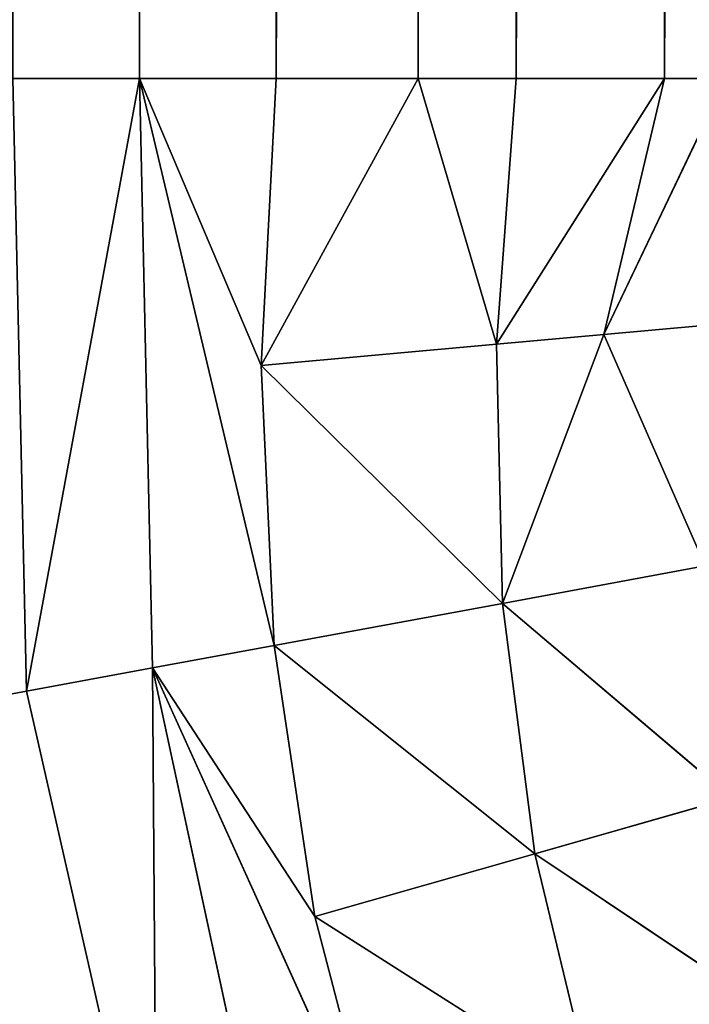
# Model space of a CAD drawing. Extents: x 0 to 700, y 0 to 509.
# Tile 22 of 243: x 28.86 to 30.5, y 33.61 to 36.02. Entities that reach past the tile are written whole.
import ezdxf

# ---------------------------------------------------------------- set-up
doc = ezdxf.new("R2010")
doc.units = 0
doc.header["$LTSCALE"] = 25.4
doc.layers.get('0').update_dxf_attribs({"linetype": 'CONTINUOUS'})

# ---------------------------------------------------------------- blocks, each defined once
blk = doc.blocks.new('5902539864168_-_S_STL')
at = {"color": 0}
for p, q in [((28.2383, 102.8339, 474.7906), (28.8746, 102.6146, 474.6732)), ((28.2383, 102.8339, 474.7906), (28.8746, 102.6146, 474.6732)), ((28.8746, 102.6146, 474.6732), (29.1934, 102.6464, 476.0782)), ((28.8746, 102.6146, 474.6732), (29.1934, 102.6464, 476.0782)), ((29.1827, 102.471, 474.6164), (29.1934, 102.6464, 476.0782)), ((29.1827, 102.471, 474.6164), (29.1934, 102.6464, 476.0782)), ((28.8412, 102.5709, 473.1736), (28.8746, 102.6146, 474.6732)), ((28.8412, 102.5709, 473.1736), (28.8746, 102.6146, 474.6732)), ((29.151, 102.4206, 473.1736), (28.8746, 102.6146, 474.6732)), ((28.8746, 102.6146, 474.6732), (29.1827, 102.471, 474.6164)), ((28.8746, 102.6146, 474.6732), (29.1827, 102.471, 474.6164)), ((29.151, 102.4206, 473.1736), (28.8746, 102.6146, 474.6732)), ((28.8412, 102.5709, 473.1736), (29.151, 102.4206, 473.1736)), ((28.8412, 102.5709, 473.1736), (29.151, 102.4206, 473.1736)), ((29.4741, 102.5148, 475.9675), (29.1827, 102.471, 474.6164)), ((29.4741, 102.5148, 475.9675), (29.1827, 102.471, 474.6164)), ((29.151, 102.4206, 473.1736), (29.1827, 102.471, 474.6164)), ((29.151, 102.4206, 473.1736), (29.1827, 102.471, 474.6164)), ((29.1827, 102.471, 474.6164), (29.4812, 102.3058, 474.5614)), ((29.7467, 102.3633, 475.86), (29.1827, 102.471, 474.6164)), ((29.7467, 102.3633, 475.86), (29.1827, 102.471, 474.6164)), ((29.5804, 102.3373, 475.2248), (29.1827, 102.471, 474.6164)), ((29.5804, 102.3373, 475.2248), (29.1827, 102.471, 474.6164)), ((29.1827, 102.471, 474.6164), (29.4812, 102.3058, 474.5614)), ((29.151, 102.4206, 194.1381), (29.151, 102.4206, 473.1736)), ((29.151, 102.4206, 473.1736), (29.4861, 102.2265, 473.1736)), ((29.151, 102.4206, 194.1381), (29.151, 102.4206, 473.1736)), ((29.151, 102.4206, 473.1736), (29.4861, 102.2265, 473.1736)), ((29.151, 102.4206, 473.1736), (29.4495, 102.2688, 473.8757)), ((29.151, 102.4206, 473.1736), (29.4495, 102.2688, 473.8757)), ((29.151, 102.4206, 473.1736), (29.4812, 102.3058, 474.5614)), ((29.151, 102.4206, 473.1736), (29.4812, 102.3058, 474.5614)), ((29.5804, 102.3373, 475.2248), (29.7467, 102.3633, 475.86)), ((29.5804, 102.3373, 475.2248), (29.7467, 102.3633, 475.86)), ((29.5804, 102.3373, 475.2248), (29.4812, 102.3058, 474.5614)), ((29.5804, 102.3373, 475.2248), (29.4812, 102.3058, 474.5614)), ((30.2607, 102.0043, 475.6572), (29.5804, 102.3373, 475.2248)), ((30.2607, 102.0043, 475.6572), (29.5804, 102.3373, 475.2248)), ((30.1189, 101.9639, 475.0713), (29.5804, 102.3373, 475.2248)), ((30.1189, 101.9639, 475.0713), (29.5804, 102.3373, 475.2248)), ((29.4495, 102.2688, 473.8757), (29.4812, 102.3058, 474.5614)), ((29.4495, 102.2688, 473.8757), (29.4812, 102.3058, 474.5614)), ((29.4812, 102.3058, 474.5614), (30.0403, 101.9149, 474.4583)), ((30.1189, 101.9639, 475.0713), (29.4812, 102.3058, 474.5614)), ((30.1189, 101.9639, 475.0713), (29.4812, 102.3058, 474.5614)), ((29.4812, 102.3058, 474.5614), (30.0403, 101.9149, 474.4583)), ((29.8337, 101.9857, 473.1736), (29.4495, 102.2688, 473.8757)), ((29.4495, 102.2688, 473.8757), (30.0251, 101.8574, 473.8239)), ((29.8337, 101.9857, 473.1736), (29.4495, 102.2688, 473.8757)), ((29.4861, 102.2265, 473.1736), (29.4495, 102.2688, 473.8757)), ((29.4861, 102.2265, 473.1736), (29.4495, 102.2688, 473.8757)), ((29.4495, 102.2688, 473.8757), (30.0251, 101.8574, 473.8239)), ((29.4495, 102.2688, 473.8757), (30.0403, 101.9149, 474.4583)), ((29.4495, 102.2688, 473.8757), (30.0403, 101.9149, 474.4583)), ((29.486, 102.2266, 194.1381), (29.4861, 102.2265, 473.1736)), ((29.486, 102.2266, 194.1381), (29.4861, 102.2265, 473.1736)), ((29.4861, 102.2265, 473.1736), (29.8337, 101.9857, 473.1736)), ((29.4861, 102.2265, 473.1736), (29.8337, 101.9857, 473.1736)), ((30.2607, 102.0043, 475.6572), (30.1189, 101.9639, 475.0713)), ((30.2607, 102.0043, 475.6572), (30.1189, 101.9639, 475.0713)), ((29.8337, 101.9857, 194.1381), (29.8337, 101.9857, 473.1736)), ((29.8337, 101.9857, 473.1736), (30.074, 101.7916, 473.1736)), ((29.8337, 101.9857, 194.1381), (29.8337, 101.9857, 473.1736)), ((29.8337, 101.9857, 473.1736), (30.074, 101.7916, 473.1736)), ((29.8337, 101.9857, 473.1736), (30.0251, 101.8574, 473.8239)), ((29.8337, 101.9857, 473.1736), (30.0251, 101.8574, 473.8239)), ((30.1189, 101.9639, 475.0713), (30.0403, 101.9149, 474.4583)), ((30.1189, 101.9639, 475.0713), (30.0403, 101.9149, 474.4583)), ((30.7226, 101.5797, 475.475), (30.1189, 101.9639, 475.0713)), ((30.7226, 101.5797, 475.475), (30.1189, 101.9639, 475.0713)), ((30.6003, 101.5229, 474.934), (30.1189, 101.9639, 475.0713)), ((30.6003, 101.5229, 474.934), (30.1189, 101.9639, 475.0713)), ((30.0251, 101.8574, 473.8239), (30.0403, 101.9149, 474.4583)), ((30.0251, 101.8574, 473.8239), (30.0403, 101.9149, 474.4583)), ((30.0403, 101.9149, 474.4583), (30.5367, 101.454, 474.3667)), ((30.2881, 101.6235, 473.8002), (30.0403, 101.9149, 474.4583)), ((30.2881, 101.6235, 473.8002), (30.0403, 101.9149, 474.4583)), ((30.6003, 101.5229, 474.934), (30.0403, 101.9149, 474.4583)), ((30.6003, 101.5229, 474.934), (30.0403, 101.9149, 474.4583)), ((30.0403, 101.9149, 474.4583), (30.5367, 101.454, 474.3667)), ((30.074, 101.7916, 473.1736), (30.0251, 101.8574, 473.8239)), ((30.0251, 101.8574, 473.8239), (30.4372, 101.4463, 473.1736)), ((30.074, 101.7916, 473.1736), (30.0251, 101.8574, 473.8239)), ((30.0251, 101.8574, 473.8239), (30.4372, 101.4463, 473.1736)), ((30.0251, 101.8574, 473.8239), (30.2881, 101.6235, 473.8002)), ((30.0251, 101.8574, 473.8239), (30.2881, 101.6235, 473.8002)), ((30.074, 101.7916, 473.1736), (30.0739, 101.7917, 194.1381)), ((30.074, 101.7916, 473.1736), (30.0739, 101.7917, 194.1381)), ((30.4372, 101.4463, 194.1381), (30.074, 101.7916, 473.1736)), ((30.074, 101.7916, 473.1736), (30.4372, 101.4463, 473.1736)), ((30.4372, 101.4463, 194.1381), (30.074, 101.7916, 473.1736)), ((30.3408, 101.5449, 194.1381), (30.074, 101.7916, 473.1736)), ((30.3408, 101.5449, 194.1381), (30.074, 101.7916, 473.1736)), ((30.074, 101.7916, 473.1736), (30.4372, 101.4463, 473.1736)), ((30.5367, 101.454, 474.3667), (30.2881, 101.6235, 473.8002)), ((30.5873, 101.2814, 473.1736), (30.2881, 101.6235, 473.8002)), ((30.2881, 101.6235, 473.8002), (30.5323, 101.3734, 473.7782)), ((30.2881, 101.6235, 473.8002), (30.5323, 101.3734, 473.7782)), ((30.5367, 101.454, 474.3667), (30.2881, 101.6235, 473.8002)), ((30.4372, 101.4463, 473.1736), (30.2881, 101.6235, 473.8002)), ((30.5873, 101.2814, 473.1736), (30.2881, 101.6235, 473.8002)), ((30.4372, 101.4463, 473.1736), (30.2881, 101.6235, 473.8002)), ((30.4372, 101.4463, 194.1381), (30.4372, 101.4463, 473.1736)), ((30.4372, 101.4463, 473.1736), (30.5873, 101.2814, 473.1736)), ((30.4372, 101.4463, 194.1381), (30.4372, 101.4463, 473.1736)), ((30.4372, 101.4463, 473.1736), (30.5873, 101.2814, 473.1736))]:
    blk.add_line(p, q, dxfattribs=at)
mesh = blk.add_polyface(dxfattribs=at)
corners = [(5.8292, 103, 89.0513), (350, 103, 116.5513), (694.1707, 103, 89.0513), (346.9612, 103, 116.8172), (35.4535, 103, 184.6354), (33.7016, 103, 185.0729), (32.1062, 103, 185.7495), (30.7018, 103, 186.6255), (29.4424, 103, 187.7283), (28.4097, 103, 188.9963), (27.6463, 103, 190.3453), (27.1371, 103, 191.7417), (26.8672, 103, 193.162), (5.8292, 103, 503.2221), (344.0146, 103, 117.6067), (341.25, 103, 118.8959), (338.7512, 103, 120.6456), (336.5942, 103, 122.8026), (334.8445, 103, 125.3013), (333.5554, 103, 128.066), (332.7659, 103, 131.0125), (332.5, 103, 134.0513), (332.7659, 103, 137.0902), (333.5554, 103, 140.0367), (334.8445, 103, 142.8013), (336.5942, 103, 145.3001), (338.7512, 103, 147.4571), (341.25, 103, 149.2068), (344.0146, 103, 150.496), (346.9612, 103, 151.2855), (350, 103, 151.5513), (37.442, 103, 184.4697), (26.8146, 103, 194.1381), (26.8146, 103, 473.1736), (26.9551, 103, 474.8753), (26.9811, 103, 475.0224), (27.3125, 103, 476.3089), (27.4753, 103, 476.7559), (27.8568, 103, 477.5931), (28.651, 103, 478.8429), (29.5798, 103, 479.868), (30.6657, 103, 480.7268), (30.7295, 103, 480.7689), (31.8807, 103, 481.4002), (32.2955, 103, 481.576), (33.2209, 103, 481.8849), (34.0289, 103, 482.0703), (34.6826, 103, 482.1682), (35.8777, 103, 482.2367), (664.1223, 103, 482.2367), (673.1854, 103, 194.1381), (694.1707, 103, 503.2221), (673.0914, 103, 192.8347), (672.7317, 103, 191.3065), (672.1177, 103, 189.8691), (671.2672, 103, 188.5502), (670.1917, 103, 187.3684), (669.8016, 103, 187.0227), (668.4412, 103, 186.0551), (666.9005, 103, 185.294), (665.2044, 103, 184.7658), (353.0388, 103, 116.8172), (355.9854, 103, 117.6067), (358.75, 103, 118.8959), (361.2488, 103, 120.6456), (363.4058, 103, 122.8026), (365.1554, 103, 125.3013), (366.4446, 103, 128.066), (367.2341, 103, 131.0125), (367.5, 103, 134.0513), (367.2341, 103, 137.0902), (366.4446, 103, 140.0367), (663.399, 103, 184.499), (365.1554, 103, 142.8013), (363.4058, 103, 145.3001), (361.2488, 103, 147.4571), (358.75, 103, 149.2068), (355.9854, 103, 150.496), (353.0388, 103, 151.2855), (662.558, 103, 184.4697), (673.1854, 103, 473.1736), (673.1169, 103, 474.3688), (673.0189, 103, 475.0224), (672.8336, 103, 475.8304), (672.5247, 103, 476.7559), (672.3489, 103, 477.1706), (671.7175, 103, 478.3218), (671.6755, 103, 478.3857), (670.8167, 103, 479.4716), (669.7916, 103, 480.4003), (668.5418, 103, 481.1945), (667.7045, 103, 481.576), (667.2576, 103, 481.7388), (665.9711, 103, 482.0703), (665.8239, 103, 482.0962)]
mesh.append_faces([[corners[k] for k in face] for face in [(0, 1, 2), (1, 0, 3), (4, 0, 5), (5, 0, 6), (6, 0, 7), (7, 0, 8), (8, 0, 9), (9, 0, 10), (10, 0, 11), (11, 0, 12), (3, 4, 14), (14, 4, 15), (15, 4, 16), (16, 4, 17), (17, 4, 18), (18, 4, 19), (19, 4, 20), (20, 4, 21), (21, 4, 22), (22, 4, 23), (23, 4, 24), (24, 4, 25), (25, 4, 26), (26, 4, 27), (27, 4, 28), (28, 4, 29), (29, 4, 30), (12, 13, 32), (32, 13, 33), (33, 13, 34), (34, 13, 35), (35, 13, 36), (36, 13, 37), (37, 13, 38), (38, 13, 39), (39, 13, 40), (40, 13, 41), (41, 13, 42), (42, 13, 43), (43, 13, 44), (44, 13, 45), (45, 13, 46), (46, 13, 47), (47, 13, 48), (48, 13, 49), (2, 50, 51), (50, 2, 52), (52, 2, 53), (53, 2, 54), (54, 2, 55), (55, 2, 56), (56, 2, 57), (57, 2, 58), (58, 2, 59), (59, 2, 60), (61, 2, 1), (60, 71, 72), (72, 30, 79), (79, 30, 31), (51, 49, 13)]], dxfattribs={"vtx0": -1, "vtx1": -1, "color": 0})
mesh.append_faces([[corners[k] for k in face] for face in [(3, 0, 4), (60, 2, 61)]], dxfattribs={"vtx0": -1, "vtx1": -1, "vtx2": -1, "color": 0})
mesh.append_faces([[corners[k] for k in face] for face in [(12, 0, 13), (30, 4, 31), (60, 61, 62), (60, 62, 63), (60, 63, 64), (60, 64, 65), (60, 65, 66), (60, 66, 67), (60, 67, 68), (60, 68, 69), (60, 69, 70), (60, 70, 71), (72, 71, 73), (72, 73, 74), (72, 74, 75), (72, 75, 76), (72, 76, 77), (72, 77, 78), (72, 78, 30), (51, 50, 80), (51, 80, 81), (51, 81, 82), (51, 82, 83), (51, 83, 84), (51, 84, 85), (51, 85, 86), (51, 86, 87), (51, 87, 88), (51, 88, 89), (51, 89, 90), (51, 90, 91), (51, 91, 92), (51, 92, 93), (51, 93, 94), (51, 94, 49)]], dxfattribs={"vtx0": -1, "vtx2": -1, "color": 0})
mesh = blk.add_polyface(dxfattribs=at)
corners = [(28.6155, 102.8474, 476.3061), (29.1934, 102.6464, 476.0782), (28.2383, 102.8339, 474.7906)]
mesh.append_faces([[corners[k] for k in face] for face in [(0, 1, 2)]], dxfattribs={"color": 0})
mesh = blk.add_polyface(dxfattribs=at)
corners = [(28.2383, 102.8339, 474.7906), (28.8746, 102.6146, 474.6732), (28.8412, 102.5709, 473.1736)]
mesh.append_faces([[corners[k] for k in face] for face in [(0, 1, 2)]], dxfattribs={"color": 0})
mesh = blk.add_polyface(dxfattribs=at)
corners = [(29.1934, 102.6464, 476.0782), (28.8746, 102.6146, 474.6732), (28.2383, 102.8339, 474.7906)]
mesh.append_faces([[corners[k] for k in face] for face in [(0, 1, 2)]], dxfattribs={"color": 0})
mesh = blk.add_polyface(dxfattribs=at)
corners = [(29.1934, 102.6464, 476.0782), (29.1827, 102.471, 474.6164), (28.8746, 102.6146, 474.6732)]
mesh.append_faces([[corners[k] for k in face] for face in [(0, 1, 2)]], dxfattribs={"color": 0})
mesh = blk.add_polyface(dxfattribs=at)
corners = [(29.1934, 102.6464, 476.0782), (29.4741, 102.5148, 475.9675), (29.1827, 102.471, 474.6164)]
mesh.append_faces([[corners[k] for k in face] for face in [(0, 1, 2)]], dxfattribs={"color": 0})
mesh = blk.add_polyface(dxfattribs=at)
corners = [(28.8746, 102.6146, 474.6732), (29.151, 102.4206, 473.1736), (28.8412, 102.5709, 473.1736)]
mesh.append_faces([[corners[k] for k in face] for face in [(0, 1, 2)]], dxfattribs={"color": 0})
mesh = blk.add_polyface(dxfattribs=at)
corners = [(28.8746, 102.6146, 474.6732), (29.1827, 102.471, 474.6164), (29.151, 102.4206, 473.1736)]
mesh.append_faces([[corners[k] for k in face] for face in [(0, 1, 2)]], dxfattribs={"color": 0})
mesh = blk.add_polyface(dxfattribs=at)
corners = [(28.8412, 102.5709, 473.1736), (29.151, 102.4206, 194.1381), (28.841, 102.571, 194.1381), (29.151, 102.4206, 473.1736)]
mesh.append_faces([[corners[k] for k in face] for face in [(0, 1, 2), (1, 0, 3)]], dxfattribs={"vtx0": -1, "color": 0})
mesh = blk.add_polyface(dxfattribs=at)
corners = [(29.4741, 102.5148, 475.9675), (29.7467, 102.3633, 475.86), (29.1827, 102.471, 474.6164)]
mesh.append_faces([[corners[k] for k in face] for face in [(0, 1, 2)]], dxfattribs={"color": 0})
mesh = blk.add_polyface(dxfattribs=at)
corners = [(29.1827, 102.471, 474.6164), (29.4812, 102.3058, 474.5614), (29.151, 102.4206, 473.1736)]
mesh.append_faces([[corners[k] for k in face] for face in [(0, 1, 2)]], dxfattribs={"color": 0})
mesh = blk.add_polyface(dxfattribs=at)
corners = [(29.7467, 102.3633, 475.86), (29.5804, 102.3373, 475.2248), (29.1827, 102.471, 474.6164)]
mesh.append_faces([[corners[k] for k in face] for face in [(0, 1, 2)]], dxfattribs={"color": 0})
mesh = blk.add_polyface(dxfattribs=at)
corners = [(29.5804, 102.3373, 475.2248), (29.4812, 102.3058, 474.5614), (29.1827, 102.471, 474.6164)]
mesh.append_faces([[corners[k] for k in face] for face in [(0, 1, 2)]], dxfattribs={"color": 0})
mesh = blk.add_polyface(dxfattribs=at)
corners = [(29.151, 102.4206, 473.1736), (29.486, 102.2266, 194.1381), (29.151, 102.4206, 194.1381), (29.4861, 102.2265, 473.1736)]
mesh.append_faces([[corners[k] for k in face] for face in [(0, 1, 2), (1, 0, 3)]], dxfattribs={"vtx0": -1, "color": 0})
mesh = blk.add_polyface(dxfattribs=at)
corners = [(29.4495, 102.2688, 473.8757), (29.4861, 102.2265, 473.1736), (29.151, 102.4206, 473.1736)]
mesh.append_faces([[corners[k] for k in face] for face in [(0, 1, 2)]], dxfattribs={"color": 0})
mesh = blk.add_polyface(dxfattribs=at)
corners = [(29.4812, 102.3058, 474.5614), (29.4495, 102.2688, 473.8757), (29.151, 102.4206, 473.1736)]
mesh.append_faces([[corners[k] for k in face] for face in [(0, 1, 2)]], dxfattribs={"color": 0})
mesh = blk.add_polyface(dxfattribs=at)
corners = [(29.7467, 102.3633, 475.86), (30.2607, 102.0043, 475.6572), (29.5804, 102.3373, 475.2248)]
mesh.append_faces([[corners[k] for k in face] for face in [(0, 1, 2)]], dxfattribs={"color": 0})
mesh = blk.add_polyface(dxfattribs=at)
corners = [(29.5804, 102.3373, 475.2248), (30.1189, 101.9639, 475.0713), (29.4812, 102.3058, 474.5614)]
mesh.append_faces([[corners[k] for k in face] for face in [(0, 1, 2)]], dxfattribs={"color": 0})
mesh = blk.add_polyface(dxfattribs=at)
corners = [(30.2607, 102.0043, 475.6572), (30.1189, 101.9639, 475.0713), (29.5804, 102.3373, 475.2248)]
mesh.append_faces([[corners[k] for k in face] for face in [(0, 1, 2)]], dxfattribs={"color": 0})
mesh = blk.add_polyface(dxfattribs=at)
corners = [(29.4812, 102.3058, 474.5614), (30.0403, 101.9149, 474.4583), (29.4495, 102.2688, 473.8757)]
mesh.append_faces([[corners[k] for k in face] for face in [(0, 1, 2)]], dxfattribs={"color": 0})
mesh = blk.add_polyface(dxfattribs=at)
corners = [(30.1189, 101.9639, 475.0713), (30.0403, 101.9149, 474.4583), (29.4812, 102.3058, 474.5614)]
mesh.append_faces([[corners[k] for k in face] for face in [(0, 1, 2)]], dxfattribs={"color": 0})
mesh = blk.add_polyface(dxfattribs=at)
corners = [(29.4495, 102.2688, 473.8757), (30.0251, 101.8574, 473.8239), (29.8337, 101.9857, 473.1736)]
mesh.append_faces([[corners[k] for k in face] for face in [(0, 1, 2)]], dxfattribs={"color": 0})
mesh = blk.add_polyface(dxfattribs=at)
corners = [(29.4495, 102.2688, 473.8757), (29.8337, 101.9857, 473.1736), (29.4861, 102.2265, 473.1736)]
mesh.append_faces([[corners[k] for k in face] for face in [(0, 1, 2)]], dxfattribs={"color": 0})
mesh = blk.add_polyface(dxfattribs=at)
corners = [(30.0403, 101.9149, 474.4583), (30.0251, 101.8574, 473.8239), (29.4495, 102.2688, 473.8757)]
mesh.append_faces([[corners[k] for k in face] for face in [(0, 1, 2)]], dxfattribs={"color": 0})
mesh = blk.add_polyface(dxfattribs=at)
corners = [(29.4861, 102.2265, 473.1736), (29.8337, 101.9857, 194.1381), (29.486, 102.2266, 194.1381), (29.8337, 101.9857, 473.1736)]
mesh.append_faces([[corners[k] for k in face] for face in [(0, 1, 2), (1, 0, 3)]], dxfattribs={"vtx0": -1, "color": 0})
mesh = blk.add_polyface(dxfattribs=at)
corners = [(30.2607, 102.0043, 475.6572), (30.7226, 101.5797, 475.475), (30.1189, 101.9639, 475.0713)]
mesh.append_faces([[corners[k] for k in face] for face in [(0, 1, 2)]], dxfattribs={"color": 0})
mesh = blk.add_polyface(dxfattribs=at)
corners = [(29.8337, 101.9857, 473.1736), (30.0739, 101.7917, 194.1381), (29.8337, 101.9857, 194.1381), (30.074, 101.7916, 473.1736)]
mesh.append_faces([[corners[k] for k in face] for face in [(0, 1, 2), (1, 0, 3)]], dxfattribs={"vtx0": -1, "color": 0})
mesh = blk.add_polyface(dxfattribs=at)
corners = [(30.0251, 101.8574, 473.8239), (30.074, 101.7916, 473.1736), (29.8337, 101.9857, 473.1736)]
mesh.append_faces([[corners[k] for k in face] for face in [(0, 1, 2)]], dxfattribs={"color": 0})
mesh = blk.add_polyface(dxfattribs=at)
corners = [(30.1189, 101.9639, 475.0713), (30.6003, 101.5229, 474.934), (30.0403, 101.9149, 474.4583)]
mesh.append_faces([[corners[k] for k in face] for face in [(0, 1, 2)]], dxfattribs={"color": 0})
mesh = blk.add_polyface(dxfattribs=at)
corners = [(30.7226, 101.5797, 475.475), (30.6003, 101.5229, 474.934), (30.1189, 101.9639, 475.0713)]
mesh.append_faces([[corners[k] for k in face] for face in [(0, 1, 2)]], dxfattribs={"color": 0})
mesh = blk.add_polyface(dxfattribs=at)
corners = [(30.0403, 101.9149, 474.4583), (30.2881, 101.6235, 473.8002), (30.0251, 101.8574, 473.8239)]
mesh.append_faces([[corners[k] for k in face] for face in [(0, 1, 2)]], dxfattribs={"color": 0})
mesh = blk.add_polyface(dxfattribs=at)
corners = [(30.0403, 101.9149, 474.4583), (30.5367, 101.454, 474.3667), (30.2881, 101.6235, 473.8002)]
mesh.append_faces([[corners[k] for k in face] for face in [(0, 1, 2)]], dxfattribs={"color": 0})
mesh = blk.add_polyface(dxfattribs=at)
corners = [(30.6003, 101.5229, 474.934), (30.5367, 101.454, 474.3667), (30.0403, 101.9149, 474.4583)]
mesh.append_faces([[corners[k] for k in face] for face in [(0, 1, 2)]], dxfattribs={"color": 0})
mesh = blk.add_polyface(dxfattribs=at)
corners = [(30.0251, 101.8574, 473.8239), (30.4372, 101.4463, 473.1736), (30.074, 101.7916, 473.1736)]
mesh.append_faces([[corners[k] for k in face] for face in [(0, 1, 2)]], dxfattribs={"color": 0})
mesh = blk.add_polyface(dxfattribs=at)
corners = [(30.0251, 101.8574, 473.8239), (30.2881, 101.6235, 473.8002), (30.4372, 101.4463, 473.1736)]
mesh.append_faces([[corners[k] for k in face] for face in [(0, 1, 2)]], dxfattribs={"color": 0})
mesh = blk.add_polyface(dxfattribs=at)
corners = [(30.074, 101.7916, 473.1736), (30.3408, 101.5449, 194.1381), (30.0739, 101.7917, 194.1381)]
mesh.append_faces([[corners[k] for k in face] for face in [(0, 1, 2)]], dxfattribs={"color": 0})
mesh = blk.add_polyface(dxfattribs=at)
corners = [(30.4372, 101.4463, 473.1736), (30.4372, 101.4463, 194.1381), (30.074, 101.7916, 473.1736)]
mesh.append_faces([[corners[k] for k in face] for face in [(0, 1, 2)]], dxfattribs={"color": 0})
mesh = blk.add_polyface(dxfattribs=at)
corners = [(30.074, 101.7916, 473.1736), (30.4372, 101.4463, 194.1381), (30.3408, 101.5449, 194.1381)]
mesh.append_faces([[corners[k] for k in face] for face in [(0, 1, 2)]], dxfattribs={"color": 0})
mesh = blk.add_polyface(dxfattribs=at)
corners = [(30.2881, 101.6235, 473.8002), (30.5323, 101.3734, 473.7782), (30.5873, 101.2814, 473.1736)]
mesh.append_faces([[corners[k] for k in face] for face in [(0, 1, 2)]], dxfattribs={"color": 0})
mesh = blk.add_polyface(dxfattribs=at)
corners = [(30.2881, 101.6235, 473.8002), (30.5367, 101.454, 474.3667), (30.5323, 101.3734, 473.7782)]
mesh.append_faces([[corners[k] for k in face] for face in [(0, 1, 2)]], dxfattribs={"color": 0})
mesh = blk.add_polyface(dxfattribs=at)
corners = [(30.2881, 101.6235, 473.8002), (30.5873, 101.2814, 473.1736), (30.4372, 101.4463, 473.1736)]
mesh.append_faces([[corners[k] for k in face] for face in [(0, 1, 2)]], dxfattribs={"color": 0})
mesh = blk.add_polyface(dxfattribs=at)
corners = [(30.5872, 101.2814, 194.1381), (30.4372, 101.4463, 473.1736), (30.5873, 101.2814, 473.1736), (30.4372, 101.4463, 194.1381)]
mesh.append_faces([[corners[k] for k in face] for face in [(0, 1, 2), (1, 0, 3)]], dxfattribs={"vtx0": -1, "color": 0})

msp = doc.modelspace()

# ---------------------------------------------------------------- block references
at = {"color": 254, "extrusion": (0, -1, 6.12323e-17)}
msp.add_blockref('5902539864168_-_S_STL', (0, 0, -509.0513), dxfattribs=at)

doc.saveas('drawing.dxf')
